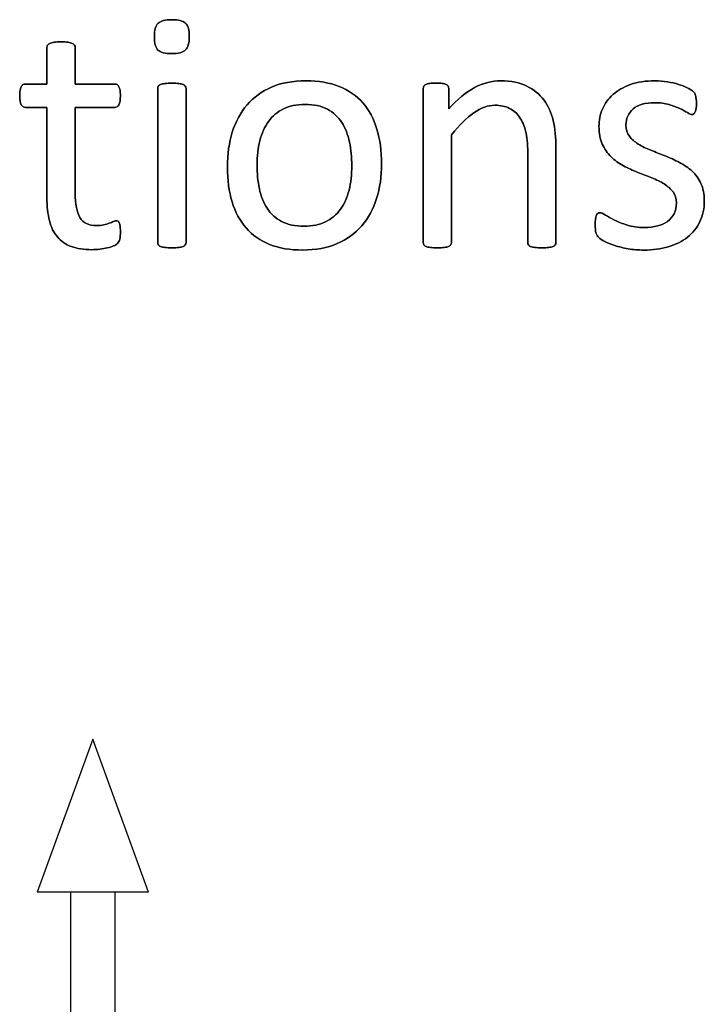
# Model space of a CAD drawing. Header units: inches. Extents: x 0 to 20790, y -12 to 14700.
# Tile 123 of 256: x 1934 to 2241, y 12565 to 13008. Entities that reach past the tile are written whole.
import ezdxf

# ---------------------------------------------------------------- set-up
doc = ezdxf.new("R2010")
doc.units = ezdxf.units.IN
doc.layers.add('254', color=7, linetype='Continuous', true_color=0xffffff)

msp = doc.modelspace()

# ---------------------------------------------------------------- linework, layer by layer
at = {"layer": '254', "color": 2, "linetype": 'Continuous', "lineweight": 25}
for p, q in [((1966.411, 12684.441), (1941.411, 12615.754)), ((1991.411, 12615.754), (1966.411, 12684.441)), ((1966.411, 12615.754), (1941.411, 12615.754)), ((1956.411, 12615.754), (1956.411, 12122.76)), ((1991.411, 12615.754), (1966.411, 12615.754)), ((1976.411, 12122.76), (1976.411, 12615.754))]:
    msp.add_line(p, q, dxfattribs=at)
for points, knots in [([(2008.003, 12994.25), (2009.135, 12995.339), (2009.712, 12997.358), (2009.712, 13003.244), (2009.164, 13005.235), (2006.943, 13007.342), (2004.894, 13007.86), (1998.893, 13007.86), (1996.815, 13007.341), (1995.69, 13006.245), (1994.565, 13005.177), (1994.017, 13003.158), (1994.017, 12997.243), (1994.565, 12995.252), (1996.758, 12993.175), (1998.806, 12992.627), (2004.807, 12992.627), (2006.885, 12993.175), (2008.003, 12994.25)], [0, 0, 0, 0, 0.128303, 0.128303, 0.2541147, 0.2541147, 0.3766179, 0.3766179, 0.5014998, 0.5014998, 0.5014998, 0.626434, 0.626434, 0.7501552, 0.7501552, 0.8738764, 0.8738764, 1, 1, 1, 1]), ([(2008.01, 12994.242), (2009.135, 12995.339), (2009.712, 12997.358), (2009.712, 13003.244), (2009.164, 13005.235), (2006.943, 13007.342), (2004.894, 13007.86), (1998.893, 13007.86), (1996.815, 13007.341), (1995.69, 13006.245)], [0, 0, 0, 0, 0.2558386, 0.2558386, 0.5067095, 0.5067095, 0.7509832, 0.7509832, 1, 1, 1, 1]), ([(1995.69, 13006.245), (1994.565, 13005.177), (1994.017, 13003.158), (1994.017, 12997.243), (1994.565, 12995.252), (1996.758, 12993.175), (1998.806, 12992.627), (2004.807, 12992.627), (2006.885, 12993.175), (2008.01, 12994.242)], [0, 0, 0, 0, 0.2506201, 0.2506201, 0.498807, 0.498807, 0.7469939, 0.7469939, 1, 1, 1, 1]), ([(1978.466, 12909.245), (1978.668, 12910.111), (1978.783, 12911.294), (1978.783, 12913.717), (1978.725, 12914.468), (1978.639, 12915.102), (1978.523, 12915.708), (1978.408, 12916.199), (1978.293, 12916.545), (1978.148, 12916.92), (1977.975, 12917.151), (1977.744, 12917.295), (1977.514, 12917.41), (1977.254, 12917.468), (1976.59, 12917.468), (1976.129, 12917.353), (1975.638, 12917.122), (1975.119, 12916.891), (1974.484, 12916.66), (1973.792, 12916.401), (1973.07, 12916.141), (1972.234, 12915.91), (1970.387, 12915.448), (1969.349, 12915.333), (1964.53, 12915.333), (1961.991, 12916.545), (1959.151, 12921.414), (1958.471, 12925.027), (1958.471, 12942.656), (1958.471, 12955.524), (1958.471, 12968.391), (1964.396, 12968.391), (1970.32, 12968.391), (1977.023, 12968.391), (1977.629, 12968.824), (1978.552, 12970.44), (1978.783, 12971.796), (1978.783, 12974.623), (1978.725, 12975.431), (1978.639, 12976.095), (1978.523, 12976.758), (1978.35, 12977.307), (1978.119, 12977.739), (1977.889, 12978.201), (1977.629, 12978.489), (1977.312, 12978.663), (1977.023, 12978.865), (1976.648, 12978.951), (1970.32, 12978.951), (1964.396, 12978.951), (1958.471, 12978.951), (1958.471, 12984.433), (1958.471, 12989.915), (1958.471, 12995.772), (1958.356, 12996.089), (1957.952, 12996.724), (1957.635, 12996.983), (1956.711, 12997.445), (1956.048, 12997.618), (1955.24, 12997.705), (1954.432, 12997.82), (1953.365, 12997.878), (1950.855, 12997.878), (1949.816, 12997.82), (1949.008, 12997.705), (1948.2, 12997.618), (1947.537, 12997.445), (1946.556, 12996.983), (1946.238, 12996.724), (1946.036, 12996.406), (1945.863, 12996.089), (1945.777, 12995.772), (1945.777, 12989.915), (1945.777, 12984.433), (1945.777, 12978.951), (1942.574, 12978.951), (1939.372, 12978.951), (1935.736, 12978.951), (1935.39, 12978.865), (1935.044, 12978.663), (1934.698, 12978.489), (1934.438, 12978.201), (1934.236, 12977.739), (1934.034, 12977.307), (1933.861, 12976.758), (1933.746, 12976.095), (1933.601, 12975.431), (1933.544, 12974.623), (1933.544, 12971.796), (1933.774, 12970.44), (1934.698, 12968.824), (1935.304, 12968.391), (1939.314, 12968.391), (1942.545, 12968.391), (1945.777, 12968.391), (1945.777, 12954.908), (1945.777, 12941.425), (1945.777, 12923.931), (1946.152, 12920.469), (1946.902, 12917.526), (1947.623, 12914.554), (1948.835, 12912.131), (1952.11, 12908.281), (1954.201, 12906.851), (1959.337, 12904.946), (1962.424, 12904.485), (1967.185, 12904.485), (1968.368, 12904.543), (1969.55, 12904.716), (1970.733, 12904.86), (1971.859, 12905.062), (1973.936, 12905.524), (1974.888, 12905.812), (1975.696, 12906.158), (1976.533, 12906.533), (1977.138, 12906.908), (1977.542, 12907.312), (1977.975, 12907.716), (1978.264, 12908.38), (1978.466, 12909.245)], [0, 0, 0, 0, 0.0169336, 0.0169336, 0.0273543, 0.0273543, 0.0273543, 0.0342551, 0.0342551, 0.0342551, 0.0386532, 0.0386532, 0.0386532, 0.0421312, 0.0421312, 0.0486524, 0.0486524, 0.0486524, 0.0578371, 0.0578371, 0.0578371, 0.0698121, 0.0698121, 0.0817871, 0.0817871, 0.1185882, 0.1185882, 0.1557168, 0.1557168, 0.2560764, 0.2560764, 0.2560764, 0.3153147, 0.3153147, 0.3231042, 0.3231042, 0.3308936, 0.3308936, 0.3350317, 0.3350317, 0.3350317, 0.3406368, 0.3406368, 0.3406368, 0.3446716, 0.3446716, 0.3446716, 0.3483066, 0.3483066, 0.4016209, 0.4016209, 0.4016209, 0.454298, 0.454298, 0.4579023, 0.4579023, 0.4615065, 0.4615065, 0.4651107, 0.4651107, 0.4651107, 0.4751388, 0.4751388, 0.484939, 0.484939, 0.484939, 0.4914006, 0.4914006, 0.4978622, 0.4978622, 0.4978622, 0.5012317, 0.5012317, 0.550479, 0.550479, 0.550479, 0.5810003, 0.5810003, 0.5851248, 0.5851248, 0.5851248, 0.5891096, 0.5891096, 0.5891096, 0.5945805, 0.5945805, 0.5945805, 0.6024171, 0.6024171, 0.6171684, 0.6171684, 0.6319196, 0.6319196, 0.69311, 0.69311, 0.69311, 0.82944, 0.82944, 0.8699889, 0.8699889, 0.8699889, 0.8978939, 0.8978939, 0.9255581, 0.9255581, 0.9532222, 0.9532222, 0.9623692, 0.9623692, 0.9623692, 0.9738223, 0.9738223, 0.9852753, 0.9852753, 0.9852753, 0.9926659, 0.9926659, 0.9926659, 1, 1, 1, 1]), ([(1949.008, 12997.705), (1948.2, 12997.618), (1947.537, 12997.445), (1946.556, 12996.983), (1946.238, 12996.724), (1946.036, 12996.406)], [0, 0, 0, 0, 0.5, 0.5, 1, 1, 1, 1]), ([(1955.24, 12997.705), (1954.432, 12997.82), (1953.365, 12997.878), (1950.855, 12997.878), (1949.816, 12997.82), (1949.008, 12997.705)], [0, 0, 0, 0, 0.5057471, 0.5057471, 1, 1, 1, 1]), ([(1958.471, 12978.951), (1958.471, 12984.433), (1958.471, 12989.915), (1958.471, 12995.772), (1958.356, 12996.089), (1957.952, 12996.724), (1957.635, 12996.983), (1956.711, 12997.445), (1956.048, 12997.618), (1955.24, 12997.705)], [0, 0, 0, 0, 0.8296943, 0.8296943, 0.8864629, 0.8864629, 0.9432314, 0.9432314, 1, 1, 1, 1]), ([(1946.036, 12996.406), (1945.863, 12996.089), (1945.777, 12995.772), (1945.777, 12989.915), (1945.777, 12984.433), (1945.777, 12978.951)], [0, 0, 0, 0, 0.0640394, 0.0640394, 1, 1, 1, 1]), ([(2093.855, 12927.514), (2095.344, 12932.269), (2096.094, 12937.462), (2096.094, 12948.888), (2095.373, 12954.081), (2092.601, 12963.321), (2090.439, 12967.237), (2084.829, 12973.714), (2081.293, 12976.181), (2072.801, 12979.532), (2067.848, 12980.394), (2056.279, 12980.394), (2051.114, 12979.47), (2042.286, 12975.662), (2038.621, 12973.008), (2032.704, 12966.114), (2030.514, 12962.044), (2027.579, 12952.549), (2026.85, 12947.358), (2026.85, 12935.847), (2027.542, 12930.624), (2030.312, 12921.392), (2032.418, 12917.468), (2038.061, 12911.02), (2041.593, 12908.553), (2050.033, 12905.142), (2055.009, 12904.312), (2066.55, 12904.312), (2071.686, 12905.293), (2080.582, 12909.106), (2084.265, 12911.813), (2090.151, 12918.68), (2092.372, 12922.777), (2093.855, 12927.514)], [0, 0, 0, 0, 0.0581053, 0.0581053, 0.1179985, 0.1179985, 0.1779958, 0.1779958, 0.2382588, 0.2382588, 0.2986629, 0.2986629, 0.3612134, 0.3612134, 0.4237638, 0.4237638, 0.4857565, 0.4857565, 0.5474063, 0.5474063, 0.611258, 0.611258, 0.6751096, 0.6751096, 0.7386795, 0.7386795, 0.8024746, 0.8024746, 0.8682127, 0.8682127, 0.9341063, 0.9341063, 1, 1, 1, 1]), ([(2093.872, 12927.509), (2095.344, 12932.269), (2096.094, 12937.462), (2096.094, 12948.888), (2095.373, 12954.081), (2092.601, 12963.321), (2090.439, 12967.237), (2084.829, 12973.714), (2081.293, 12976.181), (2072.801, 12979.532), (2067.848, 12980.394), (2056.279, 12980.394), (2051.114, 12979.47), (2042.286, 12975.662), (2038.621, 12973.008), (2032.704, 12966.114), (2030.514, 12962.044), (2029.043, 12957.283)], [0, 0, 0, 0, 0.1196183, 0.1196183, 0.2429171, 0.2429171, 0.36643, 0.36643, 0.4904903, 0.4904903, 0.6148409, 0.6148409, 0.74361, 0.74361, 0.8723791, 0.8723791, 1, 1, 1, 1]), ([(2174.116, 12906.672), (2174.311, 12906.937), (2174.426, 12907.283), (2174.426, 12921.796), (2174.426, 12935.875), (2174.426, 12954.86), (2173.994, 12959.072), (2172.319, 12966.119), (2170.907, 12969.17), (2167.007, 12974.389), (2164.444, 12976.499), (2158.154, 12979.615), (2154.259, 12980.394), (2145.69, 12980.394), (2141.795, 12979.384), (2134.028, 12975.356), (2130.139, 12972.142), (2126.244, 12967.785), (2126.244, 12970.834), (2126.244, 12973.883), (2126.244, 12977.364), (2126.158, 12977.71), (2125.984, 12977.97), (2125.811, 12978.259), (2125.523, 12978.518), (2125.09, 12978.749), (2124.686, 12978.98), (2124.109, 12979.124), (2122.637, 12979.294), (2121.686, 12979.326), (2119.377, 12979.326), (2118.425, 12979.297), (2116.983, 12979.124), (2116.406, 12978.98), (2115.482, 12978.518), (2115.165, 12978.259), (2115.021, 12977.97), (2114.877, 12977.71), (2114.79, 12977.364), (2114.79, 12953.86), (2114.79, 12930.788), (2114.79, 12907.283), (2114.877, 12906.937), (2115.05, 12906.678), (2115.252, 12906.389), (2115.569, 12906.129), (2116.55, 12905.725), (2117.213, 12905.581), (2118.021, 12905.466), (2118.829, 12905.379), (2119.868, 12905.322), (2122.378, 12905.322), (2123.445, 12905.379), (2124.253, 12905.466), (2125.061, 12905.581), (2125.725, 12905.725), (2126.648, 12906.129), (2126.965, 12906.389), (2127.167, 12906.678), (2127.369, 12906.937), (2127.485, 12907.283), (2127.485, 12923.844), (2127.485, 12939.972), (2127.485, 12956.101), (2130.976, 12960.457), (2134.294, 12963.775), (2140.679, 12968.262), (2143.844, 12969.401), (2149.499, 12969.401), (2151.662, 12968.94), (2155.39, 12967.104), (2156.913, 12965.766), (2159.266, 12962.266), (2160.174, 12960.197), (2161.434, 12955.384), (2161.732, 12952.206), (2161.732, 12934.741), (2161.732, 12921.228), (2161.732, 12907.283), (2161.818, 12906.937), (2162.02, 12906.678), (2162.222, 12906.389), (2162.568, 12906.129), (2163.492, 12905.725), (2164.126, 12905.581), (2164.963, 12905.466), (2165.771, 12905.379), (2166.81, 12905.322), (2169.349, 12905.322), (2170.358, 12905.379), (2171.195, 12905.466), (2172.003, 12905.581), (2172.638, 12905.725), (2173.561, 12906.129), (2173.907, 12906.389), (2174.116, 12906.672)], [0, 0, 0, 0, 0.003308, 0.003308, 0.1109298, 0.1109298, 0.148421, 0.148421, 0.1859825, 0.1859825, 0.2230812, 0.2230812, 0.2601799, 0.2601799, 0.2919457, 0.2919457, 0.3235262, 0.3235262, 0.3235262, 0.3491126, 0.3491126, 0.3527447, 0.3527447, 0.3527447, 0.3561092, 0.3561092, 0.3561092, 0.3611616, 0.3611616, 0.3660223, 0.3660223, 0.3711323, 0.3711323, 0.3762422, 0.3762422, 0.3813522, 0.3813522, 0.3813522, 0.3843323, 0.3843323, 0.5432056, 0.5432056, 0.5461857, 0.5461857, 0.5461857, 0.549519, 0.549519, 0.5528522, 0.5528522, 0.5528522, 0.5609049, 0.5609049, 0.5691449, 0.5691449, 0.5691449, 0.5743354, 0.5743354, 0.579526, 0.579526, 0.579526, 0.5824175, 0.5824175, 0.6901747, 0.6901747, 0.6901747, 0.7261598, 0.7261598, 0.7619281, 0.7619281, 0.7898925, 0.7898925, 0.8175111, 0.8175111, 0.8448187, 0.8448187, 0.8717433, 0.8717433, 0.9637847, 0.9637847, 0.9667327, 0.9667327, 0.9667327, 0.9700902, 0.9700902, 0.9734478, 0.9734478, 0.9734478, 0.9817377, 0.9817377, 0.9896591, 0.9896591, 0.9896591, 0.9948295, 0.9948295, 1, 1, 1, 1]), ([(2174.109, 12906.678), (2174.311, 12906.937), (2174.426, 12907.283), (2174.426, 12921.796), (2174.426, 12935.875), (2174.426, 12954.86), (2173.994, 12959.072), (2172.319, 12966.119), (2170.907, 12969.17), (2167.007, 12974.389), (2164.444, 12976.499), (2158.154, 12979.615), (2154.259, 12980.394), (2145.69, 12980.394), (2141.795, 12979.384), (2134.028, 12975.356), (2130.139, 12972.142), (2126.244, 12967.785)], [0, 0, 0, 0, 0.010225, 0.010225, 0.3428774, 0.3428774, 0.4587604, 0.4587604, 0.5748606, 0.5748606, 0.6895305, 0.6895305, 0.8042005, 0.8042005, 0.9023866, 0.9023866, 1, 1, 1, 1]), ([(2239.071, 12917.099), (2240.381, 12919.863), (2241.045, 12923.008), (2241.045, 12929.528), (2240.526, 12932.096), (2238.548, 12936.401), (2237.208, 12938.241), (2235.563, 12939.77), (2233.919, 12941.328), (2232.043, 12942.627), (2229.908, 12943.694), (2227.802, 12944.791), (2225.638, 12945.772), (2221.278, 12947.493), (2219.118, 12948.339), (2217.04, 12949.176), (2214.934, 12949.984), (2213.059, 12950.907), (2211.414, 12951.946), (2209.77, 12952.956), (2208.443, 12954.167), (2207.404, 12955.524), (2206.394, 12956.88), (2205.875, 12958.553), (2205.875, 12961.986), (2206.134, 12963.313), (2207.231, 12965.795), (2208.01, 12966.862), (2209.077, 12967.757), (2210.116, 12968.651), (2211.472, 12969.343), (2214.761, 12970.324), (2216.636, 12970.555), (2221.224, 12970.555), (2223.359, 12970.267), (2225.234, 12969.719), (2227.081, 12969.142), (2228.725, 12968.536), (2231.495, 12967.266), (2232.62, 12966.66), (2233.486, 12966.083), (2234.38, 12965.535), (2235.044, 12965.247), (2235.794, 12965.247), (2236.083, 12965.333), (2236.342, 12965.506), (2236.602, 12965.708), (2236.804, 12965.997), (2237.006, 12966.401), (2237.179, 12966.805), (2237.294, 12967.353), (2237.467, 12968.622), (2237.496, 12969.372), (2237.496, 12971.075), (2237.467, 12971.767), (2237.29, 12972.892), (2237.237, 12973.354), (2237.15, 12973.758), (2237.063, 12974.133), (2236.948, 12974.479), (2236.775, 12974.796), (2236.573, 12975.085), (2236.227, 12975.46), (2235.679, 12975.864), (2235.159, 12976.268), (2234.351, 12976.758), (2233.313, 12977.278), (2232.245, 12977.826), (2230.976, 12978.316), (2228.007, 12979.248), (2226.331, 12979.644), (2224.484, 12979.932), (2222.638, 12980.249), (2220.791, 12980.394), (2214.761, 12980.394), (2211.068, 12979.845), (2204.753, 12977.586), (2202.124, 12976.095), (2197.912, 12972.344), (2196.354, 12970.151), (2195.286, 12967.67), (2194.248, 12965.189), (2193.728, 12962.592), (2193.728, 12956.793), (2194.219, 12954.139), (2195.228, 12951.946), (2196.209, 12949.724), (2197.537, 12947.849), (2199.181, 12946.233), (2200.826, 12944.646), (2202.672, 12943.319), (2204.75, 12942.194), (2206.827, 12941.098), (2208.962, 12940.117), (2213.322, 12938.395), (2215.454, 12937.549), (2217.502, 12936.741), (2219.55, 12935.962), (2221.397, 12935.039), (2223.042, 12934.029), (2224.657, 12932.99), (2225.984, 12931.807), (2228.004, 12929.153), (2228.495, 12927.509), (2228.495, 12923.642), (2228.148, 12922.027), (2226.763, 12919.257), (2225.782, 12918.103), (2224.484, 12917.208), (2223.215, 12916.314), (2221.686, 12915.622), (2218.223, 12914.698), (2216.261, 12914.468), (2211.241, 12914.468), (2208.702, 12914.814), (2204.285, 12916.19), (2202.384, 12916.949), (2200.768, 12917.785), (2199.152, 12918.593), (2197.796, 12919.372), (2196.671, 12920.065), (2195.575, 12920.757), (2194.738, 12921.103), (2193.815, 12921.103), (2193.497, 12920.988), (2193.209, 12920.815), (2192.949, 12920.642), (2192.718, 12920.353), (2192.574, 12919.949), (2192.401, 12919.517), (2192.286, 12918.997), (2192.17, 12918.334), (2192.084, 12917.641), (2192.026, 12916.833), (2192.026, 12914.266), (2192.141, 12913.025), (2192.661, 12911.178), (2193.065, 12910.457), (2194.219, 12909.418), (2195.113, 12908.841), (2196.325, 12908.207), (2197.565, 12907.572), (2199.066, 12906.937), (2200.826, 12906.36), (2202.615, 12905.754), (2204.605, 12905.293), (2206.827, 12904.889), (2209.077, 12904.514), (2211.414, 12904.312), (2217.877, 12904.312), (2221.541, 12904.802), (2228.208, 12906.756), (2231.091, 12908.178), (2235.898, 12912), (2237.756, 12914.323), (2239.071, 12917.099)], [0, 0, 0, 0, 0.0265971, 0.0265971, 0.0488695, 0.0488695, 0.071505, 0.071505, 0.071505, 0.0916763, 0.0916763, 0.0916763, 0.1124207, 0.1124207, 0.1329291, 0.1329291, 0.1329291, 0.1513232, 0.1513232, 0.1513232, 0.1671509, 0.1671509, 0.1671509, 0.1827935, 0.1827935, 0.1941287, 0.1941287, 0.2054639, 0.2054639, 0.2054639, 0.2187849, 0.2187849, 0.232106, 0.232106, 0.2470255, 0.2470255, 0.2470255, 0.2617411, 0.2617411, 0.2764567, 0.2764567, 0.2764567, 0.2827861, 0.2827861, 0.2867419, 0.2867419, 0.2867419, 0.2899769, 0.2899769, 0.2899769, 0.2946866, 0.2946866, 0.2993962, 0.2993962, 0.3039489, 0.3039489, 0.3087355, 0.3087355, 0.3087355, 0.3118991, 0.3118991, 0.3118991, 0.3162873, 0.3162873, 0.3162873, 0.3241694, 0.3241694, 0.3241694, 0.3358727, 0.3358727, 0.3477852, 0.3477852, 0.3477852, 0.3635516, 0.3635516, 0.3992722, 0.3992722, 0.4352836, 0.4352836, 0.4712949, 0.4712949, 0.4712949, 0.4954133, 0.4954133, 0.5223243, 0.5223243, 0.5223243, 0.5434303, 0.5434303, 0.5434303, 0.5642681, 0.5642681, 0.5642681, 0.5855645, 0.5855645, 0.6066186, 0.6066186, 0.6066186, 0.6252846, 0.6252846, 0.6252846, 0.6414191, 0.6414191, 0.6575536, 0.6575536, 0.6732136, 0.6732136, 0.6888736, 0.6888736, 0.6888736, 0.7040281, 0.7040281, 0.7191826, 0.7191826, 0.7391866, 0.7391866, 0.7589539, 0.7589539, 0.7589539, 0.7730817, 0.7730817, 0.7730817, 0.7812698, 0.7812698, 0.7868722, 0.7868722, 0.7868722, 0.7901715, 0.7901715, 0.7901715, 0.7952132, 0.7952132, 0.7952132, 0.802729, 0.802729, 0.8148868, 0.8148868, 0.8270447, 0.8270447, 0.8392026, 0.8392026, 0.8392026, 0.8540559, 0.8540559, 0.8540559, 0.8729189, 0.8729189, 0.8729189, 0.8944875, 0.8944875, 0.9297587, 0.9297587, 0.9647499, 0.9647499, 1, 1, 1, 1]), ([(2224.484, 12979.932), (2222.638, 12980.249), (2220.791, 12980.394), (2214.761, 12980.394), (2211.068, 12979.845), (2204.753, 12977.586), (2202.124, 12976.095), (2197.912, 12972.344), (2196.354, 12970.151), (2195.286, 12967.67)], [0, 0, 0, 0, 0.1276528, 0.1276528, 0.4168663, 0.4168663, 0.7084331, 0.7084331, 1, 1, 1, 1]), ([(1933.746, 12976.095), (1933.601, 12975.431), (1933.544, 12974.623), (1933.544, 12971.796), (1933.774, 12970.44), (1934.698, 12968.824), (1935.304, 12968.391), (1939.314, 12968.391), (1942.545, 12968.391), (1945.777, 12968.391)], [0, 0, 0, 0, 0.0795356, 0.0795356, 0.2292497, 0.2292497, 0.3789638, 0.3789638, 1, 1, 1, 1]), ([(1945.777, 12978.951), (1942.574, 12978.951), (1939.372, 12978.951), (1935.736, 12978.951), (1935.39, 12978.865), (1935.044, 12978.663)], [0, 0, 0, 0, 0.8809524, 0.8809524, 1, 1, 1, 1]), ([(1977.312, 12978.663), (1977.023, 12978.865), (1976.648, 12978.951), (1970.32, 12978.951), (1964.396, 12978.951), (1958.471, 12978.951)], [0, 0, 0, 0, 0.0638298, 0.0638298, 1, 1, 1, 1]), ([(1958.471, 12968.391), (1964.396, 12968.391), (1970.32, 12968.391), (1977.023, 12968.391), (1977.629, 12968.824), (1978.552, 12970.44), (1978.783, 12971.796), (1978.783, 12974.623), (1978.725, 12975.431), (1978.639, 12976.095)], [0, 0, 0, 0, 0.7502759, 0.7502759, 0.8489324, 0.8489324, 0.9475888, 0.9475888, 1, 1, 1, 1]), ([(2007.93, 12906.672), (2008.125, 12906.937), (2008.241, 12907.283), (2008.241, 12930.788), (2008.241, 12953.86), (2008.241, 12977.307), (2008.125, 12977.624), (2007.721, 12978.259), (2007.404, 12978.518), (2006.481, 12978.922), (2005.817, 12979.066), (2005.009, 12979.182), (2004.201, 12979.268), (2003.134, 12979.326), (2000.624, 12979.326), (1999.585, 12979.268), (1998.777, 12979.182), (1997.969, 12979.066), (1997.306, 12978.922), (1996.325, 12978.518), (1996.007, 12978.259), (1995.806, 12977.941), (1995.632, 12977.624), (1995.546, 12977.307), (1995.546, 12953.86), (1995.546, 12930.788), (1995.546, 12907.283), (1995.632, 12906.937), (1995.806, 12906.678), (1996.007, 12906.389), (1996.325, 12906.129), (1997.306, 12905.725), (1997.969, 12905.581), (1998.777, 12905.466), (1999.585, 12905.379), (2000.624, 12905.322), (2003.134, 12905.322), (2004.201, 12905.379), (2005.009, 12905.466), (2005.817, 12905.581), (2006.481, 12905.725), (2007.404, 12906.129), (2007.721, 12906.389), (2007.93, 12906.672)], [0, 0, 0, 0, 0.0079449, 0.0079449, 0.4314948, 0.4314948, 0.4383804, 0.4383804, 0.4452659, 0.4452659, 0.4521515, 0.4521515, 0.4521515, 0.4712256, 0.4712256, 0.4898663, 0.4898663, 0.4898663, 0.5020993, 0.5020993, 0.5143323, 0.5143323, 0.5143323, 0.5207714, 0.5207714, 0.9168542, 0.9168542, 0.9242838, 0.9242838, 0.9242838, 0.9318608, 0.9318608, 0.9394378, 0.9394378, 0.9394378, 0.9577211, 0.9577211, 0.9764296, 0.9764296, 0.9764296, 0.9882148, 0.9882148, 1, 1, 1, 1]), ([(1995.806, 12977.941), (1995.632, 12977.624), (1995.546, 12977.307), (1995.546, 12953.86), (1995.546, 12930.788), (1995.546, 12907.283), (1995.632, 12906.937), (1995.806, 12906.678)], [0, 0, 0, 0, 0.0157068, 0.0157068, 0.9818768, 0.9818768, 1, 1, 1, 1]), ([(1998.777, 12979.182), (1997.969, 12979.066), (1997.306, 12978.922), (1996.325, 12978.518), (1996.007, 12978.259), (1995.806, 12977.941)], [0, 0, 0, 0, 0.5, 0.5, 1, 1, 1, 1]), ([(2005.009, 12979.182), (2004.201, 12979.268), (2003.134, 12979.326), (2000.624, 12979.326), (1999.585, 12979.268), (1998.777, 12979.182)], [0, 0, 0, 0, 0.5057471, 0.5057471, 1, 1, 1, 1]), ([(2007.923, 12906.678), (2008.125, 12906.937), (2008.241, 12907.283), (2008.241, 12930.788), (2008.241, 12953.86), (2008.241, 12977.307), (2008.125, 12977.624), (2007.721, 12978.259), (2007.404, 12978.518), (2006.481, 12978.922), (2005.817, 12979.066), (2005.009, 12979.182)], [0, 0, 0, 0, 0.0175713, 0.0175713, 0.9543147, 0.9543147, 0.9695431, 0.9695431, 0.9847716, 0.9847716, 1, 1, 1, 1]), ([(2115.021, 12977.97), (2114.877, 12977.71), (2114.79, 12977.364), (2114.79, 12953.86), (2114.79, 12930.788), (2114.79, 12907.283), (2114.877, 12906.937), (2115.05, 12906.678)], [0, 0, 0, 0, 0.0180796, 0.0180796, 0.9819204, 0.9819204, 1, 1, 1, 1]), ([(2125.09, 12978.749), (2124.686, 12978.98), (2124.109, 12979.124), (2122.637, 12979.294), (2121.686, 12979.326), (2119.377, 12979.326), (2118.425, 12979.297), (2116.983, 12979.124), (2116.406, 12978.98), (2115.482, 12978.518), (2115.165, 12978.259), (2115.021, 12977.97)], [0, 0, 0, 0, 0.2001512, 0.2001512, 0.3927074, 0.3927074, 0.5951383, 0.5951383, 0.7975691, 0.7975691, 1, 1, 1, 1]), ([(2126.244, 12967.785), (2126.244, 12970.834), (2126.244, 12973.883), (2126.244, 12977.364), (2126.158, 12977.71), (2125.984, 12977.97)], [0, 0, 0, 0, 0.8756906, 0.8756906, 1, 1, 1, 1]), ([(2233.313, 12977.278), (2232.245, 12977.826), (2230.976, 12978.316), (2228.007, 12979.248), (2226.331, 12979.644), (2224.484, 12979.932)], [0, 0, 0, 0, 0.495573, 0.495573, 1, 1, 1, 1]), ([(2237.006, 12966.401), (2237.179, 12966.805), (2237.294, 12967.353), (2237.467, 12968.622), (2237.496, 12969.372), (2237.496, 12971.075), (2237.467, 12971.767), (2237.29, 12972.892), (2237.237, 12973.354), (2237.15, 12973.758)], [0, 0, 0, 0, 0.2510668, 0.2510668, 0.5021337, 0.5021337, 0.7448316, 0.7448316, 1, 1, 1, 1]), ([(1945.777, 12968.391), (1945.777, 12954.908), (1945.777, 12941.425), (1945.777, 12923.931), (1946.152, 12920.469), (1946.902, 12917.526)], [0, 0, 0, 0, 0.7707532, 0.7707532, 1, 1, 1, 1]), ([(1973.792, 12916.401), (1973.07, 12916.141), (1972.234, 12915.91), (1970.387, 12915.448), (1969.349, 12915.333), (1964.53, 12915.333), (1961.991, 12916.545), (1959.151, 12921.414), (1958.471, 12925.027), (1958.471, 12942.656), (1958.471, 12955.524), (1958.471, 12968.391)], [0, 0, 0, 0, 0.0604067, 0.0604067, 0.1208135, 0.1208135, 0.3064536, 0.3064536, 0.4937452, 0.4937452, 1, 1, 1, 1]), ([(2081.665, 12952.869), (2082.361, 12949.522), (2082.707, 12946.002), (2082.707, 12938.241), (2082.303, 12934.577), (2081.466, 12931.259), (2080.658, 12927.912), (2079.36, 12925.027), (2075.874, 12920.205), (2073.647, 12918.334), (2068.223, 12915.679), (2065.021, 12915.016), (2057.26, 12915.016), (2053.884, 12915.737), (2051.172, 12917.208), (2048.431, 12918.651), (2046.267, 12920.642), (2043.036, 12925.604), (2041.882, 12928.518), (2040.503, 12935.184), (2040.151, 12938.761), (2040.151, 12946.493), (2040.583, 12950.157), (2042.265, 12956.827), (2043.584, 12959.707), (2047.06, 12964.573), (2049.268, 12966.458), (2054.669, 12969.101), (2057.894, 12969.776), (2065.684, 12969.776), (2069.06, 12969.055), (2074.472, 12966.119), (2076.648, 12964.15), (2079.822, 12959.13), (2080.976, 12956.187), (2081.665, 12952.869)], [0, 0, 0, 0, 0.0676707, 0.0676707, 0.1400264, 0.1400264, 0.1400264, 0.2011218, 0.2011218, 0.2630503, 0.2630503, 0.3249788, 0.3249788, 0.3931969, 0.3931969, 0.3931969, 0.4510423, 0.4510423, 0.5088876, 0.5088876, 0.5662549, 0.5662549, 0.6253606, 0.6253606, 0.6850724, 0.6850724, 0.7452559, 0.7452559, 0.8049234, 0.8049234, 0.8701413, 0.8701413, 0.9350707, 0.9350707, 1, 1, 1, 1]), ([(2051.172, 12917.208), (2048.431, 12918.651), (2046.267, 12920.642), (2043.036, 12925.604), (2041.882, 12928.518), (2040.503, 12935.184), (2040.151, 12938.761), (2040.151, 12946.493), (2040.583, 12950.157), (2042.265, 12956.827), (2043.584, 12959.707), (2047.06, 12964.573), (2049.268, 12966.458), (2054.669, 12969.101), (2057.894, 12969.776), (2065.684, 12969.776), (2069.06, 12969.055), (2074.472, 12966.119), (2076.648, 12964.15), (2079.822, 12959.13), (2080.976, 12956.187), (2081.668, 12952.869)], [0, 0, 0, 0, 0.0953281, 0.0953281, 0.1906562, 0.1906562, 0.2851963, 0.2851963, 0.3826013, 0.3826013, 0.4810053, 0.4810053, 0.5801866, 0.5801866, 0.6785175, 0.6785175, 0.7859954, 0.7859954, 0.8929977, 0.8929977, 1, 1, 1, 1]), ([(2127.485, 12956.101), (2130.976, 12960.457), (2134.294, 12963.775), (2140.679, 12968.262), (2143.844, 12969.401), (2149.499, 12969.401), (2151.662, 12968.94), (2155.39, 12967.104), (2156.913, 12965.766), (2159.266, 12962.266), (2160.174, 12960.197), (2161.434, 12955.384), (2161.732, 12952.206), (2161.732, 12934.741), (2161.732, 12921.228), (2161.732, 12907.283), (2161.818, 12906.937), (2162.02, 12906.678)], [0, 0, 0, 0, 0.1301177, 0.1301177, 0.2594518, 0.2594518, 0.3605676, 0.3605676, 0.4604332, 0.4604332, 0.5591739, 0.5591739, 0.6565299, 0.6565299, 0.9893406, 0.9893406, 1, 1, 1, 1]), ([(2195.286, 12967.67), (2194.248, 12965.189), (2193.728, 12962.592), (2193.728, 12956.793), (2194.219, 12954.139), (2195.228, 12951.946)], [0, 0, 0, 0, 0.4726368, 0.4726368, 1, 1, 1, 1]), ([(2207.404, 12955.524), (2206.394, 12956.88), (2205.875, 12958.553), (2205.875, 12961.986), (2206.134, 12963.313), (2207.231, 12965.795), (2208.01, 12966.862), (2209.077, 12967.757)], [0, 0, 0, 0, 0.408284, 0.408284, 0.704142, 0.704142, 1, 1, 1, 1]), ([(2209.077, 12967.757), (2210.116, 12968.651), (2211.472, 12969.343), (2214.761, 12970.324), (2216.636, 12970.555), (2221.224, 12970.555), (2223.359, 12970.267), (2225.234, 12969.719)], [0, 0, 0, 0, 0.3205128, 0.3205128, 0.6410256, 0.6410256, 1, 1, 1, 1]), ([(2225.234, 12969.719), (2227.081, 12969.142), (2228.725, 12968.536), (2231.495, 12967.266), (2232.62, 12966.66), (2233.486, 12966.083)], [0, 0, 0, 0, 0.5, 0.5, 1, 1, 1, 1]), ([(2233.486, 12966.083), (2234.38, 12965.535), (2235.044, 12965.247), (2235.794, 12965.247), (2236.083, 12965.333), (2236.342, 12965.506)], [0, 0, 0, 0, 0.6153846, 0.6153846, 1, 1, 1, 1]), ([(2029.043, 12957.283), (2027.579, 12952.549), (2026.85, 12947.358), (2026.85, 12935.847), (2027.542, 12930.624), (2030.312, 12921.392), (2032.418, 12917.468), (2038.061, 12911.02), (2041.593, 12908.553), (2050.033, 12905.142), (2055.009, 12904.312), (2066.55, 12904.312), (2071.686, 12905.293), (2080.582, 12909.106), (2084.265, 12911.813), (2090.151, 12918.68), (2092.372, 12922.777), (2093.872, 12927.509)], [0, 0, 0, 0, 0.1198845, 0.1198845, 0.2440506, 0.2440506, 0.3682168, 0.3682168, 0.4918351, 0.4918351, 0.6158913, 0.6158913, 0.7437259, 0.7437259, 0.8718629, 0.8718629, 1, 1, 1, 1]), ([(2127.167, 12906.678), (2127.369, 12906.937), (2127.485, 12907.283), (2127.485, 12923.844), (2127.485, 12939.972), (2127.485, 12956.101)], [0, 0, 0, 0, 0.0261324, 0.0261324, 1, 1, 1, 1]), ([(2081.668, 12952.869), (2082.361, 12949.522), (2082.707, 12946.002), (2082.707, 12938.241), (2082.303, 12934.577), (2081.466, 12931.259)], [0, 0, 0, 0, 0.4832714, 0.4832714, 1, 1, 1, 1]), ([(2229.908, 12943.694), (2227.802, 12944.791), (2225.638, 12945.772), (2221.278, 12947.493), (2219.118, 12948.339), (2217.04, 12949.176)], [0, 0, 0, 0, 0.5028597, 0.5028597, 1, 1, 1, 1]), ([(2204.75, 12942.194), (2206.827, 12941.098), (2208.962, 12940.117), (2213.322, 12938.395), (2215.454, 12937.549), (2217.502, 12936.741)], [0, 0, 0, 0, 0.5028597, 0.5028597, 1, 1, 1, 1]), ([(2239.083, 12917.093), (2240.381, 12919.863), (2241.045, 12923.008), (2241.045, 12929.528), (2240.526, 12932.096), (2238.548, 12936.401), (2237.208, 12938.241), (2235.563, 12939.77)], [0, 0, 0, 0, 0.3719617, 0.3719617, 0.6834419, 0.6834419, 1, 1, 1, 1]), ([(2223.042, 12934.029), (2224.657, 12932.99), (2225.984, 12931.807), (2228.004, 12929.153), (2228.495, 12927.509), (2228.495, 12923.642), (2228.148, 12922.027), (2226.763, 12919.257), (2225.782, 12918.103), (2224.484, 12917.208)], [0, 0, 0, 0, 0.2537313, 0.2537313, 0.5074627, 0.5074627, 0.7537313, 0.7537313, 1, 1, 1, 1]), ([(2081.466, 12931.259), (2080.658, 12927.912), (2079.36, 12925.027), (2075.874, 12920.205), (2073.647, 12918.334), (2068.223, 12915.679), (2065.021, 12915.016), (2057.26, 12915.016), (2053.884, 12915.737), (2051.172, 12917.208)], [0, 0, 0, 0, 0.2413212, 0.2413212, 0.485933, 0.485933, 0.7305448, 0.7305448, 1, 1, 1, 1]), ([(2192.17, 12918.334), (2192.084, 12917.641), (2192.026, 12916.833), (2192.026, 12914.266), (2192.141, 12913.025), (2192.661, 12911.178), (2193.065, 12910.457), (2194.219, 12909.418), (2195.113, 12908.841), (2196.325, 12908.207)], [0, 0, 0, 0, 0.1708543, 0.1708543, 0.4472362, 0.4472362, 0.7236181, 0.7236181, 1, 1, 1, 1]), ([(2196.671, 12920.065), (2195.575, 12920.757), (2194.738, 12921.103), (2193.815, 12921.103), (2193.497, 12920.988), (2193.209, 12920.815)], [0, 0, 0, 0, 0.59375, 0.59375, 1, 1, 1, 1]), ([(1946.902, 12917.526), (1947.623, 12914.554), (1948.835, 12912.131), (1952.11, 12908.281), (1954.201, 12906.851), (1959.337, 12904.946), (1962.424, 12904.485), (1967.185, 12904.485), (1968.368, 12904.543), (1969.55, 12904.716)], [0, 0, 0, 0, 0.3020665, 0.3020665, 0.6015259, 0.6015259, 0.9009852, 0.9009852, 1, 1, 1, 1]), ([(1977.744, 12917.295), (1977.514, 12917.41), (1977.254, 12917.468), (1976.59, 12917.468), (1976.129, 12917.353), (1975.638, 12917.122)], [0, 0, 0, 0, 0.3478261, 0.3478261, 1, 1, 1, 1]), ([(1978.466, 12909.245), (1978.668, 12910.111), (1978.783, 12911.294), (1978.783, 12913.717), (1978.725, 12914.468), (1978.639, 12915.102)], [0, 0, 0, 0, 0.6190476, 0.6190476, 1, 1, 1, 1]), ([(2224.484, 12917.208), (2223.215, 12916.314), (2221.686, 12915.622), (2218.223, 12914.698), (2216.261, 12914.468), (2211.241, 12914.468), (2208.702, 12914.814), (2204.285, 12916.19), (2202.384, 12916.949), (2200.768, 12917.785)], [0, 0, 0, 0, 0.216245, 0.216245, 0.43249, 0.43249, 0.7179334, 0.7179334, 1, 1, 1, 1]), ([(2206.827, 12904.889), (2209.077, 12904.514), (2211.414, 12904.312), (2217.877, 12904.312), (2221.541, 12904.802), (2228.208, 12906.756), (2231.091, 12908.178), (2235.898, 12912), (2237.756, 12914.323), (2239.083, 12917.093)], [0, 0, 0, 0, 0.1697237, 0.1697237, 0.4472719, 0.4472719, 0.7226174, 0.7226174, 1, 1, 1, 1]), ([(1969.55, 12904.716), (1970.733, 12904.86), (1971.859, 12905.062), (1973.936, 12905.524), (1974.888, 12905.812), (1975.696, 12906.158)], [0, 0, 0, 0, 0.5, 0.5, 1, 1, 1, 1]), ([(1995.806, 12906.678), (1996.007, 12906.389), (1996.325, 12906.129), (1997.306, 12905.725), (1997.969, 12905.581), (1998.777, 12905.466)], [0, 0, 0, 0, 0.5, 0.5, 1, 1, 1, 1]), ([(1998.777, 12905.466), (1999.585, 12905.379), (2000.624, 12905.322), (2003.134, 12905.322), (2004.201, 12905.379), (2005.009, 12905.466)], [0, 0, 0, 0, 0.4942529, 0.4942529, 1, 1, 1, 1]), ([(2005.009, 12905.466), (2005.817, 12905.581), (2006.481, 12905.725), (2007.404, 12906.129), (2007.721, 12906.389), (2007.923, 12906.678)], [0, 0, 0, 0, 0.5, 0.5, 1, 1, 1, 1]), ([(2115.05, 12906.678), (2115.252, 12906.389), (2115.569, 12906.129), (2116.55, 12905.725), (2117.213, 12905.581), (2118.021, 12905.466)], [0, 0, 0, 0, 0.5, 0.5, 1, 1, 1, 1]), ([(2118.021, 12905.466), (2118.829, 12905.379), (2119.868, 12905.322), (2122.378, 12905.322), (2123.445, 12905.379), (2124.253, 12905.466)], [0, 0, 0, 0, 0.4942529, 0.4942529, 1, 1, 1, 1]), ([(2124.253, 12905.466), (2125.061, 12905.581), (2125.725, 12905.725), (2126.648, 12906.129), (2126.965, 12906.389), (2127.167, 12906.678)], [0, 0, 0, 0, 0.5, 0.5, 1, 1, 1, 1]), ([(2162.02, 12906.678), (2162.222, 12906.389), (2162.568, 12906.129), (2163.492, 12905.725), (2164.126, 12905.581), (2164.963, 12905.466)], [0, 0, 0, 0, 0.5, 0.5, 1, 1, 1, 1]), ([(2164.963, 12905.466), (2165.771, 12905.379), (2166.81, 12905.322), (2169.349, 12905.322), (2170.358, 12905.379), (2171.195, 12905.466)], [0, 0, 0, 0, 0.5113636, 0.5113636, 1, 1, 1, 1]), ([(2171.195, 12905.466), (2172.003, 12905.581), (2172.638, 12905.725), (2173.561, 12906.129), (2173.907, 12906.389), (2174.109, 12906.678)], [0, 0, 0, 0, 0.5, 0.5, 1, 1, 1, 1])]:
    msp.add_open_spline(points, degree=3, knots=knots, dxfattribs=at)
for points in [[(1934.236, 12977.739), (1934.034, 12977.307), (1933.861, 12976.758), (1933.746, 12976.095)], [(1935.044, 12978.663), (1934.698, 12978.489), (1934.438, 12978.201), (1934.236, 12977.739)], [(1978.119, 12977.739), (1977.889, 12978.201), (1977.629, 12978.489), (1977.312, 12978.663)], [(1978.639, 12976.095), (1978.523, 12976.758), (1978.35, 12977.307), (1978.119, 12977.739)], [(2125.984, 12977.97), (2125.811, 12978.259), (2125.523, 12978.518), (2125.09, 12978.749)], [(2235.679, 12975.864), (2235.159, 12976.268), (2234.351, 12976.758), (2233.313, 12977.278)], [(2236.775, 12974.796), (2236.573, 12975.085), (2236.227, 12975.46), (2235.679, 12975.864)], [(2237.15, 12973.758), (2237.063, 12974.133), (2236.948, 12974.479), (2236.775, 12974.796)], [(2236.342, 12965.506), (2236.602, 12965.708), (2236.804, 12965.997), (2237.006, 12966.401)], [(2211.414, 12951.946), (2209.77, 12952.956), (2208.443, 12954.167), (2207.404, 12955.524)], [(2195.228, 12951.946), (2196.209, 12949.724), (2197.537, 12947.849), (2199.181, 12946.233)], [(2217.04, 12949.176), (2214.934, 12949.984), (2213.059, 12950.907), (2211.414, 12951.946)], [(2199.181, 12946.233), (2200.826, 12944.646), (2202.672, 12943.319), (2204.75, 12942.194)], [(2235.563, 12939.77), (2233.919, 12941.328), (2232.043, 12942.627), (2229.908, 12943.694)], [(2217.502, 12936.741), (2219.55, 12935.962), (2221.397, 12935.039), (2223.042, 12934.029)], [(2192.574, 12919.949), (2192.401, 12919.517), (2192.286, 12918.997), (2192.17, 12918.334)], [(2193.209, 12920.815), (2192.949, 12920.642), (2192.718, 12920.353), (2192.574, 12919.949)], [(2200.768, 12917.785), (2199.152, 12918.593), (2197.796, 12919.372), (2196.671, 12920.065)], [(1975.638, 12917.122), (1975.119, 12916.891), (1974.484, 12916.66), (1973.792, 12916.401)], [(1978.293, 12916.545), (1978.148, 12916.92), (1977.975, 12917.151), (1977.744, 12917.295)], [(1978.639, 12915.102), (1978.523, 12915.708), (1978.408, 12916.199), (1978.293, 12916.545)], [(1977.542, 12907.312), (1977.975, 12907.716), (1978.264, 12908.38), (1978.466, 12909.245)], [(1975.696, 12906.158), (1976.533, 12906.533), (1977.138, 12906.908), (1977.542, 12907.312)], [(2196.325, 12908.207), (2197.565, 12907.572), (2199.066, 12906.937), (2200.826, 12906.36)], [(2200.826, 12906.36), (2202.615, 12905.754), (2204.605, 12905.293), (2206.827, 12904.889)]]:
    msp.add_open_spline(points, degree=3, dxfattribs=at)

doc.saveas('drawing.dxf')
